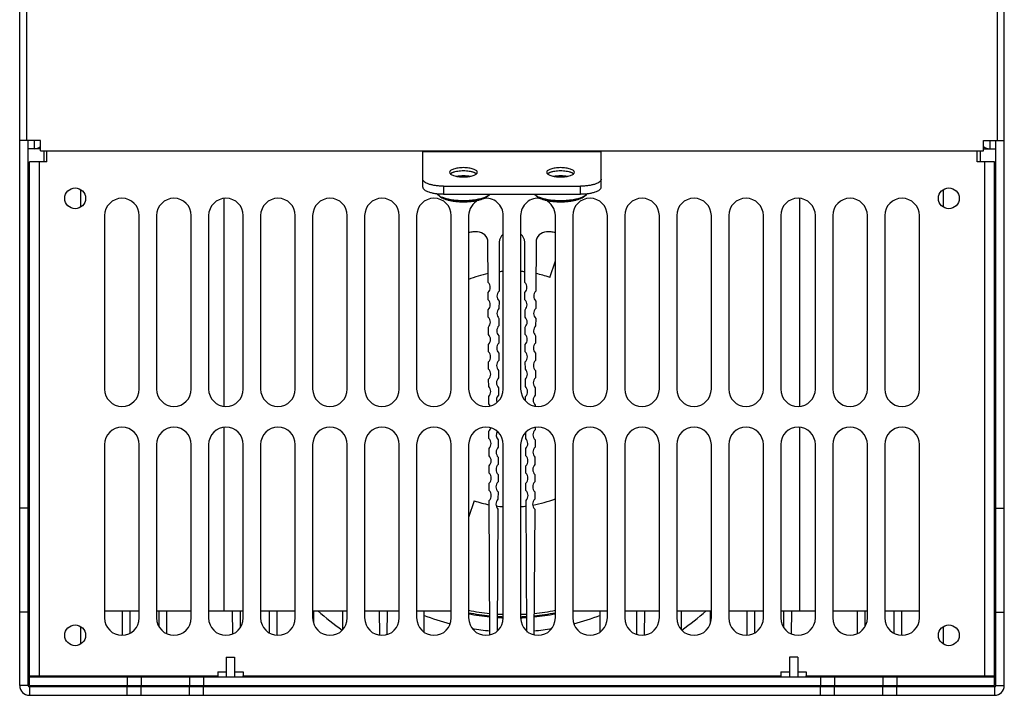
# Model space of a CAD drawing. Header units: millimetres. Extents: x 1117 to 38156, y -1945 to 7303.
# Tile 69 of 256: x 2573 to 2715, y 1152 to 1249. Entities that reach past the tile are written whole.
import ezdxf

# ---------------------------------------------------------------- set-up
doc = ezdxf.new("R2010")
doc.units = ezdxf.units.MM

msp = doc.modelspace()

# ---------------------------------------------------------------- linework, layer by layer
at = {"linetype": 'Continuous'}
for p, q in [((2715.272, 1153.118), (2715.272, 1300.218)), ((2573.272, 1153.118), (2573.272, 1298.679)), ((2574.272, 1278.718), (2574.272, 1231.718)), ((2714.272, 1231.718), (2714.272, 1278.718)), ((2576.272, 1231.718), (2573.272, 1231.718)), ((2574.472, 1153.118), (2574.472, 1231.718)), ((2575.372, 1231.718), (2575.372, 1230.518)), ((2576.272, 1230.218), (2576.272, 1231.718)), ((2712.272, 1231.718), (2715.272, 1231.718)), ((2712.272, 1230.218), (2712.272, 1231.718)), ((2713.172, 1231.718), (2713.172, 1230.518)), ((2714.072, 1153.118), (2714.072, 1231.718)), ((2576.272, 1230.518), (2574.472, 1230.518)), ((2576.272, 1230.218), (2712.272, 1230.218)), ((2576.772, 1230.218), (2576.772, 1228.618)), ((2577.172, 1228.618), (2577.172, 1230.218)), ((2631.406, 1224.989), (2631.406, 1230.218)), ((2631.406, 1230.118), (2657.139, 1230.118)), ((2657.139, 1230.048), (2631.406, 1230.048)), ((2637.772, 1230.118), (2637.772, 1230.218)), ((2650.772, 1230.118), (2650.772, 1230.218)), ((2657.139, 1224.989), (2657.139, 1230.218)), ((2711.372, 1228.618), (2711.372, 1230.218)), ((2711.772, 1230.218), (2711.772, 1228.618)), ((2712.272, 1230.518), (2714.072, 1230.518)), ((2574.672, 1153.118), (2574.672, 1228.618)), ((2577.172, 1228.618), (2574.672, 1228.618)), ((2576.072, 1228.618), (2576.072, 1154.518)), ((2713.872, 1228.618), (2711.372, 1228.618)), ((2712.472, 1154.518), (2712.472, 1228.618)), ((2713.872, 1153.118), (2713.872, 1228.618)), ((2582.072, 1222.112), (2582.072, 1224.623)), ((2634.406, 1225.121), (2654.139, 1225.121)), ((2634.406, 1225.121), (2634.406, 1223.989)), ((2654.139, 1223.989), (2654.139, 1225.121)), ((2706.472, 1224.624), (2706.472, 1222.113)), ((2602.772, 1193.394), (2602.772, 1223.335)), ((2633.811, 1223.667), (2633.53, 1223.915)), ((2634.406, 1223.989), (2654.139, 1223.989)), ((2638.086, 1223.081), (2638.089, 1223.081)), ((2638.086, 1223.081), (2638.089, 1223.081)), ((2638.089, 1223.081), (2638.101, 1223.082)), ((2640.734, 1223.667), (2641.014, 1223.915)), ((2647.811, 1223.667), (2647.53, 1223.915)), ((2652.086, 1223.081), (2652.089, 1223.081)), ((2652.086, 1223.081), (2652.089, 1223.081)), ((2652.089, 1223.081), (2652.101, 1223.082)), ((2654.734, 1223.667), (2655.014, 1223.915)), ((2685.772, 1193.392), (2685.772, 1223.335)), ((2574.472, 1221.893), (2574.672, 1221.893)), ((2714.072, 1221.893), (2713.872, 1221.893)), ((2585.522, 1220.868), (2585.522, 1195.868)), ((2590.522, 1195.868), (2590.522, 1220.868)), ((2593.022, 1220.868), (2593.022, 1195.868)), ((2598.022, 1195.868), (2598.022, 1220.868)), ((2600.522, 1220.868), (2600.522, 1195.868)), ((2605.522, 1195.868), (2605.522, 1220.868)), ((2608.022, 1220.868), (2608.022, 1195.868)), ((2613.022, 1195.868), (2613.022, 1220.868)), ((2615.522, 1220.868), (2615.522, 1195.868)), ((2620.522, 1195.868), (2620.522, 1220.868)), ((2623.022, 1220.868), (2623.022, 1195.868)), ((2628.022, 1195.868), (2628.022, 1220.868)), ((2630.522, 1220.868), (2630.522, 1195.868)), ((2635.522, 1195.868), (2635.522, 1220.868)), ((2638.022, 1220.868), (2638.022, 1195.868)), ((2643.022, 1195.868), (2643.022, 1220.868)), ((2645.522, 1220.868), (2645.522, 1195.868)), ((2650.522, 1195.868), (2650.522, 1220.868)), ((2653.022, 1220.868), (2653.022, 1195.868)), ((2658.022, 1195.868), (2658.022, 1220.868)), ((2660.522, 1220.868), (2660.522, 1195.868)), ((2665.522, 1195.868), (2665.522, 1220.868)), ((2668.022, 1220.868), (2668.022, 1195.868)), ((2673.022, 1195.868), (2673.022, 1220.868)), ((2675.522, 1220.868), (2675.522, 1195.868)), ((2680.522, 1195.868), (2680.522, 1220.868)), ((2683.022, 1220.868), (2683.022, 1195.868)), ((2688.022, 1195.868), (2688.022, 1220.868)), ((2690.522, 1220.868), (2690.522, 1195.868)), ((2695.522, 1195.868), (2695.522, 1220.868)), ((2698.022, 1220.868), (2698.022, 1195.868)), ((2703.022, 1195.868), (2703.022, 1220.868)), ((2574.672, 1219.518), (2574.472, 1219.518)), ((2639.3, 1218.518), (2638.644, 1218.518)), ((2649.9, 1218.518), (2649.244, 1218.518)), ((2713.872, 1219.518), (2714.072, 1219.518)), ((2640.83, 1211.236), (2640.8, 1217.026)), ((2642.444, 1217.026), (2642.407, 1209.986)), ((2646.13, 1211.236), (2646.1, 1217.026)), ((2647.744, 1217.026), (2647.707, 1209.986)), ((2574.672, 1216.718), (2574.472, 1216.718)), ((2574.472, 1215.543), (2574.672, 1215.543)), ((2713.872, 1216.718), (2714.072, 1216.718)), ((2714.072, 1215.543), (2713.872, 1215.543)), ((2649.712, 1211.974), (2650.522, 1214.372)), ((2640.844, 1208.736), (2640.838, 1209.808)), ((2642.4, 1208.558), (2642.394, 1207.486)), ((2646.144, 1208.736), (2646.138, 1209.808)), ((2647.7, 1208.558), (2647.694, 1207.486)), ((2640.857, 1206.236), (2640.851, 1207.308)), ((2646.157, 1206.236), (2646.151, 1207.308)), ((2642.387, 1206.058), (2642.381, 1204.986)), ((2647.687, 1206.058), (2647.681, 1204.986)), ((2640.87, 1203.736), (2640.864, 1204.808)), ((2646.17, 1203.736), (2646.164, 1204.808)), ((2642.374, 1203.558), (2642.368, 1202.486)), ((2647.674, 1203.558), (2647.668, 1202.486)), ((2640.883, 1201.236), (2640.877, 1202.308)), ((2646.183, 1201.236), (2646.177, 1202.308)), ((2642.361, 1201.058), (2642.355, 1199.986)), ((2647.661, 1201.058), (2647.655, 1199.986)), ((2640.896, 1198.736), (2640.89, 1199.808)), ((2642.348, 1198.558), (2642.342, 1197.486)), ((2646.196, 1198.736), (2646.19, 1199.808)), ((2647.648, 1198.558), (2647.642, 1197.486)), ((2640.909, 1196.236), (2640.903, 1197.308)), ((2646.209, 1196.236), (2646.203, 1197.308)), ((2642.334, 1196.058), (2642.329, 1194.986)), ((2647.634, 1196.058), (2647.629, 1194.986)), ((2640.922, 1193.736), (2640.916, 1194.808)), ((2646.22, 1194.169), (2646.216, 1194.808)), ((2647.621, 1193.558), (2647.621, 1193.406)), ((2602.772, 1163.918), (2602.772, 1190.335)), ((2647.604, 1190.313), (2647.603, 1189.986)), ((2685.772, 1163.918), (2685.772, 1190.335)), ((2640.948, 1188.736), (2640.943, 1189.808)), ((2642.295, 1188.558), (2642.29, 1187.486)), ((2646.248, 1188.736), (2646.244, 1189.622)), ((2647.595, 1188.558), (2647.59, 1187.486)), ((2585.522, 1187.868), (2585.522, 1162.868)), ((2590.522, 1162.868), (2590.522, 1187.868)), ((2593.022, 1187.868), (2593.022, 1162.868)), ((2598.022, 1162.868), (2598.022, 1187.868)), ((2600.522, 1187.868), (2600.522, 1162.868)), ((2605.522, 1162.868), (2605.522, 1187.868)), ((2608.022, 1187.868), (2608.022, 1162.868)), ((2613.022, 1162.868), (2613.022, 1187.868)), ((2615.522, 1187.868), (2615.522, 1162.868)), ((2620.522, 1162.868), (2620.522, 1187.868)), ((2623.022, 1187.868), (2623.022, 1162.868)), ((2628.022, 1162.868), (2628.022, 1187.868)), ((2630.522, 1187.868), (2630.522, 1162.868)), ((2635.522, 1162.868), (2635.522, 1187.868)), ((2638.022, 1187.868), (2638.022, 1162.868)), ((2640.961, 1186.236), (2640.956, 1187.308)), ((2643.022, 1162.868), (2643.022, 1187.868)), ((2645.522, 1187.868), (2645.522, 1162.868)), ((2646.261, 1186.236), (2646.256, 1187.308)), ((2650.522, 1162.868), (2650.522, 1187.868)), ((2653.022, 1187.868), (2653.022, 1162.868)), ((2658.022, 1162.868), (2658.022, 1187.868)), ((2660.522, 1187.868), (2660.522, 1162.868)), ((2665.522, 1162.868), (2665.522, 1187.868)), ((2668.022, 1187.868), (2668.022, 1162.868)), ((2673.022, 1162.868), (2673.022, 1187.868)), ((2675.522, 1187.868), (2675.522, 1162.868)), ((2680.522, 1162.868), (2680.522, 1187.868)), ((2683.022, 1187.868), (2683.022, 1162.868)), ((2688.022, 1162.868), (2688.022, 1187.868)), ((2690.522, 1187.868), (2690.522, 1162.868)), ((2695.522, 1162.868), (2695.522, 1187.868)), ((2698.022, 1187.868), (2698.022, 1162.868)), ((2703.022, 1162.868), (2703.022, 1187.868)), ((2642.282, 1186.058), (2642.276, 1184.986)), ((2647.582, 1186.058), (2647.576, 1184.986)), ((2640.974, 1183.736), (2640.969, 1184.808)), ((2646.274, 1183.736), (2646.269, 1184.808)), ((2642.269, 1183.558), (2642.263, 1182.486)), ((2647.569, 1183.558), (2647.563, 1182.486)), ((2640.988, 1181.236), (2640.982, 1182.308)), ((2646.288, 1181.236), (2646.282, 1182.308)), ((2642.256, 1181.058), (2642.25, 1179.986)), ((2647.556, 1181.058), (2647.55, 1179.986)), ((2574.472, 1178.718), (2573.272, 1178.718)), ((2638.832, 1179.762), (2638.022, 1177.364)), ((2641.096, 1160.458), (2640.995, 1179.808)), ((2646.394, 1160.974), (2646.295, 1179.808)), ((2714.072, 1178.718), (2715.272, 1178.718)), ((2642.243, 1178.558), (2642.146, 1160.968)), ((2647.543, 1178.558), (2647.444, 1160.458)), ((2574.472, 1163.718), (2573.272, 1163.718)), ((2585.522, 1163.918), (2590.522, 1163.918)), ((2588.097, 1160.393), (2588.078, 1163.918)), ((2589.163, 1163.918), (2589.145, 1160.649)), ((2593.022, 1163.918), (2598.022, 1163.918)), ((2593.39, 1161.58), (2593.378, 1163.918)), ((2594.463, 1163.918), (2594.445, 1160.618)), ((2600.522, 1163.918), (2605.522, 1163.918)), ((2603.996, 1160.573), (2603.978, 1163.918)), ((2605.063, 1163.918), (2605.049, 1161.427)), ((2608.022, 1163.918), (2613.022, 1163.918)), ((2609.295, 1160.714), (2609.278, 1163.918)), ((2610.363, 1163.918), (2610.343, 1160.394)), ((2615.522, 1163.918), (2620.522, 1163.918)), ((2615.663, 1163.918), (2615.653, 1162.099)), ((2619.892, 1161.248), (2619.878, 1163.918)), ((2623.022, 1163.918), (2628.022, 1163.918)), ((2625.197, 1160.395), (2625.178, 1163.918)), ((2626.263, 1163.918), (2626.244, 1160.501)), ((2630.522, 1163.918), (2635.522, 1163.918)), ((2631.563, 1163.918), (2631.546, 1160.875)), ((2653.022, 1163.918), (2658.022, 1163.918)), ((2656.994, 1160.871), (2656.978, 1163.918)), ((2660.522, 1163.918), (2665.522, 1163.918)), ((2662.296, 1160.502), (2662.278, 1163.918)), ((2663.363, 1163.918), (2663.343, 1160.392)), ((2668.022, 1163.918), (2673.022, 1163.918)), ((2668.663, 1163.918), (2668.648, 1161.252)), ((2672.888, 1162.09), (2672.878, 1163.918)), ((2675.522, 1163.918), (2680.522, 1163.918)), ((2678.197, 1160.393), (2678.178, 1163.918)), ((2679.263, 1163.918), (2679.245, 1160.713)), ((2683.022, 1163.918), (2688.022, 1163.918)), ((2683.491, 1161.433), (2683.478, 1163.918)), ((2684.563, 1163.918), (2684.544, 1160.577)), ((2690.522, 1163.918), (2695.522, 1163.918)), ((2694.095, 1160.618), (2694.078, 1163.918)), ((2695.163, 1163.918), (2695.15, 1161.574)), ((2698.022, 1163.918), (2703.022, 1163.918)), ((2699.395, 1160.65), (2699.378, 1163.918)), ((2700.463, 1163.918), (2700.443, 1160.394)), ((2714.072, 1163.718), (2715.272, 1163.718)), ((2574.472, 1161.893), (2574.672, 1161.893)), ((2582.072, 1159.112), (2582.072, 1161.623)), ((2706.472, 1161.624), (2706.472, 1159.113)), ((2714.072, 1161.893), (2713.872, 1161.893)), ((2603.072, 1157.218), (2604.272, 1157.218)), ((2603.072, 1157.218), (2603.072, 1154.318)), ((2604.272, 1157.218), (2604.272, 1154.318)), ((2685.472, 1157.218), (2684.272, 1157.218)), ((2684.272, 1157.218), (2684.272, 1154.318)), ((2685.472, 1157.218), (2685.472, 1154.318)), ((2574.472, 1155.543), (2574.672, 1155.543)), ((2574.672, 1154.518), (2601.826, 1154.518)), ((2601.826, 1155.118), (2603.072, 1155.118)), ((2601.826, 1155.118), (2601.826, 1154.518)), ((2601.826, 1154.518), (2601.826, 1154.516)), ((2604.272, 1155.118), (2605.519, 1155.118)), ((2605.519, 1155.118), (2605.519, 1154.518)), ((2605.519, 1154.518), (2683.026, 1154.518)), ((2605.519, 1154.516), (2605.519, 1154.518)), ((2683.026, 1155.118), (2684.272, 1155.118)), ((2683.026, 1155.118), (2683.026, 1154.518)), ((2683.026, 1154.518), (2683.026, 1154.516)), ((2685.472, 1155.118), (2686.719, 1155.118)), ((2686.719, 1155.118), (2686.719, 1154.518)), ((2686.719, 1154.518), (2713.872, 1154.518)), ((2686.719, 1154.516), (2686.719, 1154.518)), ((2714.072, 1155.543), (2713.872, 1155.543)), ((2574.472, 1153.118), (2573.272, 1153.118)), ((2713.872, 1154.318), (2574.672, 1154.318)), ((2574.672, 1153.118), (2713.872, 1153.118)), ((2583.272, 1153.118), (2583.272, 1152.918)), ((2588.772, 1154.318), (2588.772, 1153.118)), ((2590.772, 1154.318), (2590.772, 1153.118)), ((2591.272, 1152.918), (2591.272, 1153.118)), ((2597.772, 1154.318), (2597.772, 1153.118)), ((2599.772, 1154.318), (2599.772, 1153.118)), ((2603.072, 1153.118), (2603.072, 1152.918)), ((2604.272, 1153.118), (2604.272, 1152.918)), ((2684.272, 1153.118), (2684.272, 1152.918)), ((2685.472, 1153.118), (2685.472, 1152.918)), ((2688.772, 1154.318), (2688.772, 1153.118)), ((2690.772, 1154.318), (2690.772, 1153.118)), ((2697.272, 1153.118), (2697.272, 1152.918)), ((2697.772, 1154.318), (2697.772, 1153.118)), ((2699.772, 1154.318), (2699.772, 1153.118)), ((2705.272, 1152.918), (2705.272, 1153.118)), ((2714.072, 1153.118), (2715.272, 1153.118)), ((2713.872, 1152.918), (2574.672, 1152.918)), ((2574.672, 1152.918), (2574.672, 1151.718)), ((2574.672, 1151.718), (2713.872, 1151.718)), ((2588.772, 1151.718), (2588.772, 1152.918)), ((2590.772, 1151.718), (2590.772, 1152.918)), ((2597.772, 1151.718), (2597.772, 1152.918)), ((2599.772, 1151.718), (2599.772, 1152.918)), ((2688.772, 1151.718), (2688.772, 1152.918)), ((2690.772, 1151.718), (2690.772, 1152.918)), ((2697.772, 1151.718), (2697.772, 1152.918)), ((2699.772, 1151.718), (2699.772, 1152.918)), ((2713.872, 1152.918), (2713.872, 1151.718))]:
    msp.add_line(p, q, dxfattribs=at)
for centre in [(2581.272, 1223.368), (2707.272, 1223.368), (2581.272, 1160.368), (2707.272, 1160.368)]:
    msp.add_circle(centre, 1.5, dxfattribs=at)
for centre, radius, start, end in [((2575.372, 1231.918), 1.4, 270, 310.59963), ((2713.172, 1231.918), 1.4, 229.40037, 270), ((2588.022, 1220.868), 2.5, 0, 180), ((2595.522, 1220.868), 2.5, 0, 180), ((2603.022, 1220.868), 2.5, 0, 180), ((2610.522, 1220.868), 2.5, 0, 180), ((2618.022, 1220.868), 2.5, 0, 180), ((2625.522, 1220.868), 2.5, 0, 180), ((2633.022, 1220.868), 2.5, 0, 180), ((2640.522, 1220.868), 2.5, 115.46015, 180), ((2637.329, 1234.042), 10.988, 274.03084, 276.33261), ((2637.403, 1233.339), 10.281, 276.35605, 277.11487), ((2640.522, 1220.868), 2.5, 0, 99.54905), ((2648.022, 1220.868), 2.5, 80.44012, 180), ((2648.022, 1220.868), 2.5, 0, 64.5332), ((2651.329, 1234.042), 10.988, 274.03084, 276.33261), ((2651.403, 1233.339), 10.281, 276.35605, 277.11487), ((2655.522, 1220.868), 2.5, 0, 180), ((2663.022, 1220.868), 2.5, 0, 180), ((2670.522, 1220.868), 2.5, 0, 180), ((2678.022, 1220.868), 2.5, 0, 180), ((2685.522, 1220.868), 2.5, 0, 180), ((2693.022, 1220.868), 2.5, 0, 180), ((2700.522, 1220.868), 2.5, 0, 180), ((2638.644, 1217.018), 1.5, 90, 114.81094), ((2639.3, 1217.018), 1.5, 0.3, 90), ((2649.244, 1217.018), 1.5, 90, 179.7), ((2649.9, 1217.018), 1.5, 65.18917, 90), ((2643.944, 1217.018), 1.5, 128.17398, 179.7), ((2644.6, 1217.018), 1.5, 0.3, 51.82575), ((2644.272, 1195.868), 17, 94.24401, 96.27223), ((2644.272, 1195.868), 17, 83.75151, 85.77529), ((2644.272, 1195.868), 17, 101.73386, 111.63807), ((2644.272, 1195.868), 17, 71.33708, 78.2893), ((2640.134, 1210.518), 1, 314.727, 45.873), ((2643.104, 1209.268), 1, 134.127, 225.273), ((2645.434, 1210.518), 1, 314.727, 45.873), ((2648.404, 1209.268), 1, 134.127, 225.273), ((2640.147, 1208.018), 1, 314.727, 45.873), ((2645.447, 1208.018), 1, 314.727, 45.873), ((2643.091, 1206.768), 1, 134.127, 225.273), ((2648.391, 1206.768), 1, 134.127, 225.273), ((2640.16, 1205.518), 1, 314.727, 45.873), ((2645.46, 1205.518), 1, 314.727, 45.873), ((2643.077, 1204.268), 1, 134.127, 225.273), ((2648.377, 1204.268), 1, 134.127, 225.273), ((2640.173, 1203.018), 1, 314.727, 45.873), ((2645.473, 1203.018), 1, 314.727, 45.873), ((2643.064, 1201.768), 1, 134.127, 225.273), ((2648.364, 1201.768), 1, 134.127, 225.273), ((2640.187, 1200.518), 1, 314.727, 45.873), ((2643.051, 1199.268), 1, 134.127, 225.273), ((2645.487, 1200.518), 1, 314.727, 45.873), ((2648.351, 1199.268), 1, 134.127, 225.273), ((2640.2, 1198.018), 1, 314.727, 45.873), ((2645.5, 1198.018), 1, 314.727, 45.873), ((2643.038, 1196.768), 1, 134.127, 225.273), ((2648.338, 1196.768), 1, 134.127, 225.273), ((2588.022, 1195.868), 2.5, 180, 0), ((2595.522, 1195.868), 2.5, 180, 0), ((2603.022, 1195.868), 2.5, 180, 0), ((2610.522, 1195.868), 2.5, 180, 0), ((2618.022, 1195.868), 2.5, 180, 0), ((2625.522, 1195.868), 2.5, 180, 0), ((2633.022, 1195.868), 2.5, 180, 0), ((2640.522, 1195.868), 2.5, 180, 0), ((2640.213, 1195.518), 1, 314.727, 45.873), ((2648.022, 1195.868), 2.5, 180, 0), ((2645.513, 1195.518), 1, 314.727, 45.873), ((2655.522, 1195.868), 2.5, 180, 0), ((2663.022, 1195.868), 2.5, 180, 0), ((2670.522, 1195.868), 2.5, 180, 0), ((2678.022, 1195.868), 2.5, 180, 0), ((2685.522, 1195.868), 2.5, 180, 0), ((2693.022, 1195.868), 2.5, 180, 0), ((2700.522, 1195.868), 2.5, 180, 0), ((2643.025, 1194.268), 1, 134.127, 199.73351), ((2648.325, 1194.268), 1, 134.127, 225.273), ((2640.226, 1193.018), 1, 26.61275, 45.873), ((2588.022, 1187.868), 2.5, 0, 180), ((2595.522, 1187.868), 2.5, 0, 180), ((2603.022, 1187.868), 2.5, 0, 180), ((2610.522, 1187.868), 2.5, 0, 180), ((2618.022, 1187.868), 2.5, 0, 180), ((2625.522, 1187.868), 2.5, 0, 180), ((2633.022, 1187.868), 2.5, 0, 180), ((2640.522, 1187.868), 2.5, 0, 180), ((2640.239, 1190.518), 1, 314.727, 345.48162), ((2648.022, 1187.868), 2.5, 0, 180), ((2648.299, 1189.268), 1, 134.127, 225.273), ((2655.522, 1187.868), 2.5, 0, 180), ((2663.022, 1187.868), 2.5, 0, 180), ((2670.522, 1187.868), 2.5, 0, 180), ((2678.022, 1187.868), 2.5, 0, 180), ((2685.522, 1187.868), 2.5, 0, 180), ((2693.022, 1187.868), 2.5, 0, 180), ((2700.522, 1187.868), 2.5, 0, 180), ((2640.252, 1188.018), 1, 314.727, 45.873), ((2642.999, 1189.268), 1, 150.78885, 225.273), ((2645.552, 1188.018), 1, 314.727, 45.873), ((2642.986, 1186.768), 1, 134.127, 225.273), ((2648.286, 1186.768), 1, 134.127, 225.273), ((2640.265, 1185.518), 1, 314.727, 45.873), ((2645.565, 1185.518), 1, 314.727, 45.873), ((2642.973, 1184.268), 1, 134.127, 225.273), ((2648.273, 1184.268), 1, 134.127, 225.273), ((2640.278, 1183.018), 1, 314.727, 45.873), ((2645.578, 1183.018), 1, 314.727, 45.873), ((2642.96, 1181.768), 1, 134.127, 225.273), ((2648.26, 1181.768), 1, 134.127, 225.273), ((2640.291, 1180.519), 1, 314.727, 45.873), ((2645.591, 1180.519), 1, 314.727, 45.873), ((2644.272, 1195.868), 17, 280.16801, 291.63807), ((2644.272, 1195.868), 17, 251.33708, 258.88492), ((2642.947, 1179.269), 1, 134.127, 225.273), ((2644.272, 1195.868), 17, 262.28424, 265.77529), ((2644.272, 1195.868), 17, 274.24401, 276.86741), ((2648.247, 1179.269), 1, 134.127, 225.273), ((2644.272, 1195.868), 42.5, 228.81921, 234.82922), ((2644.272, 1195.868), 35, 248.64691, 255.25881), ((2644.272, 1195.868), 32.843, 259.00919, 264.40287), ((2644.272, 1195.868), 33, 259.06441, 264.43039), ((2644.272, 1195.868), 32.5, 258.89842, 264.34977), ((2644.272, 1195.868), 32.843, 266.28985, 267.80763), ((2644.272, 1195.868), 32.5, 266.26499, 267.79231), ((2644.272, 1195.868), 32.5, 272.21244, 273.72833), ((2644.272, 1195.868), 32.843, 272.19237, 273.70359), ((2644.272, 1195.868), 32.5, 275.6367, 281.12194), ((2644.272, 1195.868), 33, 275.56307, 280.93559), ((2644.272, 1195.868), 32.843, 275.59063, 280.99081), ((2644.272, 1195.868), 35, 284.74169, 291.34623), ((2644.272, 1195.868), 42.5, 305.16923, 311.18077), ((2588.022, 1162.868), 2.5, 180, 0), ((2595.522, 1162.868), 2.5, 180, 0), ((2603.022, 1162.868), 2.5, 180, 0), ((2610.522, 1162.868), 2.5, 180, 0), ((2618.022, 1162.868), 2.5, 180, 0), ((2625.522, 1162.868), 2.5, 180, 0), ((2633.022, 1162.868), 2.5, 180, 0), ((2640.522, 1162.868), 2.5, 180, 0), ((2644.272, 1195.868), 33, 266.30683, 267.82904), ((2644.272, 1195.868), 33, 272.17096, 273.68657), ((2648.022, 1162.868), 2.5, 180, 0), ((2655.522, 1162.868), 2.5, 180, 0), ((2663.022, 1162.868), 2.5, 180, 0), ((2670.522, 1162.868), 2.5, 180, 0), ((2678.022, 1162.868), 2.5, 180, 0), ((2685.522, 1162.868), 2.5, 180, 0), ((2693.022, 1162.868), 2.5, 180, 0), ((2700.522, 1162.868), 2.5, 180, 0), ((2644.272, 1195.868), 35, 260.54107, 264.77646), ((2644.272, 1195.868), 35, 273.41466, 273.48364), ((2644.272, 1195.868), 35, 275.21724, 279.46119), ((2574.672, 1153.118), 1.4, 180, 270), ((2574.672, 1153.118), 0.2, 180, 270), ((2713.872, 1153.118), 1.4, 270, 0), ((2713.872, 1153.118), 0.2, 270, 0)]:
    msp.add_arc(centre, radius, start, end, dxfattribs=at)
for points, knots in [([(2639.272, 1227.12), (2639.272, 1227.165), (2639.238, 1227.267), (2639.112, 1227.391), (2638.923, 1227.503), (2638.673, 1227.601), (2638.372, 1227.681), (2637.901, 1227.763), (2637.272, 1227.802), (2636.643, 1227.763), (2636.172, 1227.681), (2635.871, 1227.601), (2635.622, 1227.503), (2635.433, 1227.391), (2635.307, 1227.267), (2635.272, 1227.165), (2635.272, 1227.12)], [0, 0, 0, 0, 0.030466, 0.0685079, 0.1174839, 0.1778541, 0.2485036, 0.3274862, 0.4999852, 0.6724853, 0.7514724, 0.8221284, 0.8825058, 0.9314883, 0.9695334, 1, 1, 1, 1]), ([(2635.272, 1227.12), (2635.272, 1227.075), (2635.307, 1226.973), (2635.433, 1226.848), (2635.622, 1226.736), (2635.871, 1226.639), (2636.172, 1226.558), (2636.643, 1226.476), (2637.272, 1226.438), (2637.901, 1226.476), (2638.372, 1226.558), (2638.673, 1226.639), (2638.923, 1226.736), (2639.112, 1226.848), (2639.238, 1226.973), (2639.272, 1227.075), (2639.272, 1227.12)], [0, 0, 0, 0, 0.030466, 0.0685079, 0.1174839, 0.1778541, 0.2485036, 0.3274862, 0.4999852, 0.6724853, 0.7514724, 0.8221284, 0.8825058, 0.9314883, 0.9695334, 1, 1, 1, 1]), ([(2635.779, 1227.092), (2635.741, 1227.077), (2635.668, 1227.048), (2635.567, 1226.998), (2635.48, 1226.946), (2635.429, 1226.908), (2635.406, 1226.888)], [0, 0, 0, 0, 0.2874362, 0.550148, 0.7875978, 1, 1, 1, 1]), ([(2638.765, 1227.092), (2638.716, 1227.11), (2638.613, 1227.144), (2638.389, 1227.205), (2638.081, 1227.263), (2637.685, 1227.305), (2637.272, 1227.319), (2636.859, 1227.305), (2636.464, 1227.263), (2636.155, 1227.205), (2635.931, 1227.144), (2635.828, 1227.11), (2635.779, 1227.092)], [0, 0, 0, 0, 0.051555, 0.1072931, 0.2294043, 0.3619974, 0.4999967, 0.6379964, 0.7705908, 0.8927041, 0.9484435, 1, 1, 1, 1]), ([(2639.139, 1226.888), (2639.116, 1226.907), (2639.064, 1226.946), (2638.977, 1226.998), (2638.876, 1227.048), (2638.804, 1227.077), (2638.765, 1227.092)], [0, 0, 0, 0, 0.2123893, 0.4498341, 0.7125503, 1, 1, 1, 1]), ([(2653.272, 1227.12), (2653.272, 1227.165), (2653.238, 1227.267), (2653.112, 1227.391), (2652.923, 1227.503), (2652.673, 1227.601), (2652.372, 1227.681), (2651.901, 1227.763), (2651.272, 1227.802), (2650.643, 1227.763), (2650.172, 1227.681), (2649.871, 1227.601), (2649.622, 1227.503), (2649.433, 1227.391), (2649.307, 1227.267), (2649.272, 1227.165), (2649.272, 1227.12)], [0, 0, 0, 0, 0.030466, 0.0685079, 0.1174839, 0.1778541, 0.2485036, 0.3274862, 0.4999852, 0.6724853, 0.7514724, 0.8221284, 0.8825058, 0.9314883, 0.9695334, 1, 1, 1, 1]), ([(2649.272, 1227.12), (2649.272, 1227.075), (2649.307, 1226.973), (2649.433, 1226.848), (2649.622, 1226.736), (2649.871, 1226.639), (2650.172, 1226.558), (2650.643, 1226.476), (2651.272, 1226.438), (2651.901, 1226.476), (2652.372, 1226.558), (2652.673, 1226.639), (2652.923, 1226.736), (2653.112, 1226.848), (2653.238, 1226.973), (2653.272, 1227.075), (2653.272, 1227.12)], [0, 0, 0, 0, 0.030466, 0.0685079, 0.1174839, 0.1778541, 0.2485036, 0.3274862, 0.4999852, 0.6724853, 0.7514724, 0.8221284, 0.8825058, 0.9314883, 0.9695334, 1, 1, 1, 1]), ([(2649.779, 1227.092), (2649.741, 1227.077), (2649.668, 1227.048), (2649.567, 1226.998), (2649.48, 1226.946), (2649.429, 1226.908), (2649.406, 1226.888)], [0, 0, 0, 0, 0.2874362, 0.550148, 0.7875978, 1, 1, 1, 1]), ([(2652.765, 1227.092), (2652.716, 1227.11), (2652.613, 1227.144), (2652.389, 1227.205), (2652.081, 1227.263), (2651.685, 1227.305), (2651.272, 1227.319), (2650.859, 1227.305), (2650.464, 1227.263), (2650.155, 1227.205), (2649.931, 1227.144), (2649.828, 1227.11), (2649.779, 1227.092)], [0, 0, 0, 0, 0.051555, 0.1072931, 0.2294043, 0.3619974, 0.4999967, 0.6379964, 0.7705908, 0.8927041, 0.9484435, 1, 1, 1, 1]), ([(2653.139, 1226.888), (2653.116, 1226.907), (2653.064, 1226.946), (2652.977, 1226.998), (2652.876, 1227.048), (2652.804, 1227.077), (2652.765, 1227.092)], [0, 0, 0, 0, 0.2123893, 0.4498341, 0.7125503, 1, 1, 1, 1]), ([(2634.406, 1225.121), (2634.21, 1225.121), (2633.826, 1225.133), (2633.269, 1225.189), (2632.755, 1225.278), (2632.303, 1225.399), (2631.93, 1225.545), (2631.646, 1225.713), (2631.457, 1225.9), (2631.406, 1226.053), (2631.406, 1226.12)], [0, 0, 0, 0, 0.1755049, 0.3451681, 0.5030717, 0.6443751, 0.7650894, 0.8630134, 0.9390582, 1, 1, 1, 1]), ([(2636.243, 1226.56), (2636.581, 1226.627), (2637.273, 1226.682), (2637.965, 1226.627), (2638.303, 1226.559)], [0, 0, 0, 0, 0.500056, 1, 1, 1, 1]), ([(2650.243, 1226.56), (2650.581, 1226.627), (2651.273, 1226.682), (2651.965, 1226.627), (2652.303, 1226.559)], [0, 0, 0, 0, 0.500056, 1, 1, 1, 1]), ([(2657.139, 1226.12), (2657.139, 1226.053), (2657.087, 1225.9), (2656.898, 1225.713), (2656.615, 1225.545), (2656.241, 1225.399), (2655.789, 1225.278), (2655.275, 1225.189), (2654.718, 1225.133), (2654.334, 1225.121), (2654.139, 1225.121)], [0, 0, 0, 0, 0.0609418, 0.1369865, 0.2349105, 0.3556248, 0.4969281, 0.6548317, 0.824495, 1, 1, 1, 1]), ([(2631.406, 1224.989), (2631.406, 1224.921), (2631.457, 1224.769), (2631.646, 1224.581), (2631.93, 1224.413), (2632.303, 1224.267), (2632.755, 1224.147), (2633.269, 1224.057), (2633.826, 1224.002), (2634.21, 1223.989), (2634.406, 1223.989)], [0, 0, 0, 0, 0.0609418, 0.1369865, 0.2349105, 0.3556248, 0.4969281, 0.6548317, 0.824495, 1, 1, 1, 1]), ([(2633.398, 1224.054), (2633.407, 1224.042), (2633.448, 1223.992), (2633.493, 1223.947), (2633.53, 1223.915)], [0, 0, 0, 0, 0.23662, 1, 1, 1, 1]), ([(2654.139, 1223.989), (2654.334, 1223.989), (2654.718, 1224.002), (2655.275, 1224.057), (2655.789, 1224.147), (2656.241, 1224.267), (2656.615, 1224.413), (2656.898, 1224.581), (2657.087, 1224.769), (2657.139, 1224.921), (2657.139, 1224.989)], [0, 0, 0, 0, 0.1755049, 0.3451681, 0.5030717, 0.6443751, 0.7650894, 0.8630134, 0.9390582, 1, 1, 1, 1]), ([(2655.014, 1223.915), (2655.027, 1223.926), (2655.074, 1223.969), (2655.118, 1224.017), (2655.147, 1224.054)], [0, 0, 0, 0, 0.2640409, 1, 1, 1, 1]), ([(2633.53, 1223.915), (2633.574, 1223.876), (2633.673, 1223.8), (2633.842, 1223.697), (2634.037, 1223.599), (2634.256, 1223.507), (2634.5, 1223.423), (2634.863, 1223.316), (2635.362, 1223.207), (2636.004, 1223.114), (2636.684, 1223.06), (2637.383, 1223.047), (2637.853, 1223.065), (2638.086, 1223.081)], [0, 0, 0, 0, 0.0374349, 0.0792298, 0.125439, 0.1759807, 0.2306747, 0.2892629, 0.4167604, 0.5553911, 0.7014941, 0.8510769, 1, 1, 1, 1]), ([(2633.811, 1223.667), (2633.845, 1223.637), (2633.922, 1223.577), (2634.05, 1223.494), (2634.197, 1223.415), (2634.423, 1223.311), (2634.748, 1223.195), (2635.181, 1223.08), (2635.661, 1222.988), (2636.177, 1222.92), (2636.718, 1222.879), (2637.272, 1222.865), (2637.826, 1222.879), (2638.367, 1222.92), (2638.884, 1222.988), (2639.364, 1223.08), (2639.797, 1223.195), (2640.121, 1223.311), (2640.348, 1223.415), (2640.494, 1223.494), (2640.622, 1223.577), (2640.699, 1223.637), (2640.734, 1223.667)], [0, 0, 0, 0, 0.0191895, 0.040298, 0.0633583, 0.0883561, 0.1439166, 0.2062801, 0.2744048, 0.3470278, 0.4227318, 0.5000002, 0.5772686, 0.6529724, 0.7255952, 0.7937199, 0.8560833, 0.9116437, 0.9366415, 0.9597018, 0.9808104, 1, 1, 1, 1]), ([(2638.676, 1223.138), (2638.81, 1223.154), (2639.071, 1223.192), (2639.45, 1223.264), (2639.802, 1223.35), (2640.026, 1223.418), (2640.132, 1223.454)], [0, 0, 0, 0, 0.2715069, 0.5303125, 0.7738875, 1, 1, 1, 1]), ([(2640.132, 1223.454), (2640.224, 1223.485), (2640.398, 1223.55), (2640.638, 1223.661), (2640.843, 1223.78), (2640.962, 1223.869), (2641.014, 1223.915)], [0, 0, 0, 0, 0.2916485, 0.5559784, 0.7920518, 1, 1, 1, 1]), ([(2641.014, 1223.915), (2641.021, 1223.921), (2641.048, 1223.945), (2641.073, 1223.97), (2641.091, 1223.989)], [0, 0, 0, 0, 0.2574659, 1, 1, 1, 1]), ([(2647.453, 1223.989), (2647.459, 1223.983), (2647.484, 1223.957), (2647.51, 1223.932), (2647.53, 1223.915)], [0, 0, 0, 0, 0.2426942, 1, 1, 1, 1]), ([(2647.53, 1223.915), (2647.574, 1223.876), (2647.673, 1223.8), (2647.842, 1223.697), (2648.037, 1223.599), (2648.256, 1223.507), (2648.5, 1223.423), (2648.863, 1223.316), (2649.362, 1223.207), (2650.004, 1223.114), (2650.684, 1223.06), (2651.383, 1223.047), (2651.853, 1223.065), (2652.086, 1223.081)], [0, 0, 0, 0, 0.0374349, 0.0792298, 0.125439, 0.1759807, 0.2306747, 0.2892629, 0.4167604, 0.5553911, 0.7014941, 0.8510769, 1, 1, 1, 1]), ([(2647.811, 1223.667), (2647.845, 1223.637), (2647.922, 1223.577), (2648.05, 1223.494), (2648.197, 1223.415), (2648.423, 1223.311), (2648.748, 1223.195), (2649.181, 1223.08), (2649.661, 1222.988), (2650.177, 1222.92), (2650.718, 1222.879), (2651.272, 1222.865), (2651.826, 1222.879), (2652.367, 1222.92), (2652.884, 1222.988), (2653.364, 1223.08), (2653.797, 1223.195), (2654.121, 1223.311), (2654.348, 1223.415), (2654.494, 1223.494), (2654.622, 1223.577), (2654.699, 1223.637), (2654.734, 1223.667)], [0, 0, 0, 0, 0.0191895, 0.040298, 0.0633583, 0.0883561, 0.1439166, 0.2062801, 0.2744048, 0.3470278, 0.4227318, 0.5000002, 0.5772686, 0.6529724, 0.7255952, 0.7937199, 0.8560833, 0.9116437, 0.9366415, 0.9597018, 0.9808104, 1, 1, 1, 1]), ([(2652.676, 1223.138), (2652.81, 1223.154), (2653.071, 1223.192), (2653.45, 1223.264), (2653.802, 1223.35), (2654.026, 1223.418), (2654.132, 1223.454)], [0, 0, 0, 0, 0.2715069, 0.5303125, 0.7738875, 1, 1, 1, 1]), ([(2654.132, 1223.454), (2654.224, 1223.485), (2654.398, 1223.55), (2654.638, 1223.661), (2654.843, 1223.78), (2654.962, 1223.869), (2655.014, 1223.915)], [0, 0, 0, 0, 0.2916485, 0.5559784, 0.7920518, 1, 1, 1, 1]), ([(2601.826, 1154.516), (2601.826, 1154.491), (2601.827, 1154.444), (2601.835, 1154.381), (2601.842, 1154.343), (2601.854, 1154.318), (2601.861, 1154.318)], [0, 0, 0, 0, 0.3724629, 0.6884181, 0.9027444, 1, 1, 1, 1]), ([(2605.483, 1154.318), (2605.49, 1154.318), (2605.502, 1154.343), (2605.51, 1154.381), (2605.517, 1154.444), (2605.518, 1154.491), (2605.519, 1154.516)], [0, 0, 0, 0, 0.0972381, 0.3115948, 0.6275564, 1, 1, 1, 1]), ([(2683.026, 1154.516), (2683.026, 1154.491), (2683.027, 1154.444), (2683.035, 1154.381), (2683.042, 1154.343), (2683.054, 1154.318), (2683.061, 1154.318)], [0, 0, 0, 0, 0.3724629, 0.6884181, 0.9027444, 1, 1, 1, 1]), ([(2686.683, 1154.318), (2686.69, 1154.318), (2686.702, 1154.343), (2686.71, 1154.381), (2686.717, 1154.444), (2686.718, 1154.491), (2686.719, 1154.516)], [0, 0, 0, 0, 0.0972381, 0.3115948, 0.6275564, 1, 1, 1, 1])]:
    msp.add_open_spline(points, degree=3, knots=knots, dxfattribs=at)

doc.saveas('drawing.dxf')
